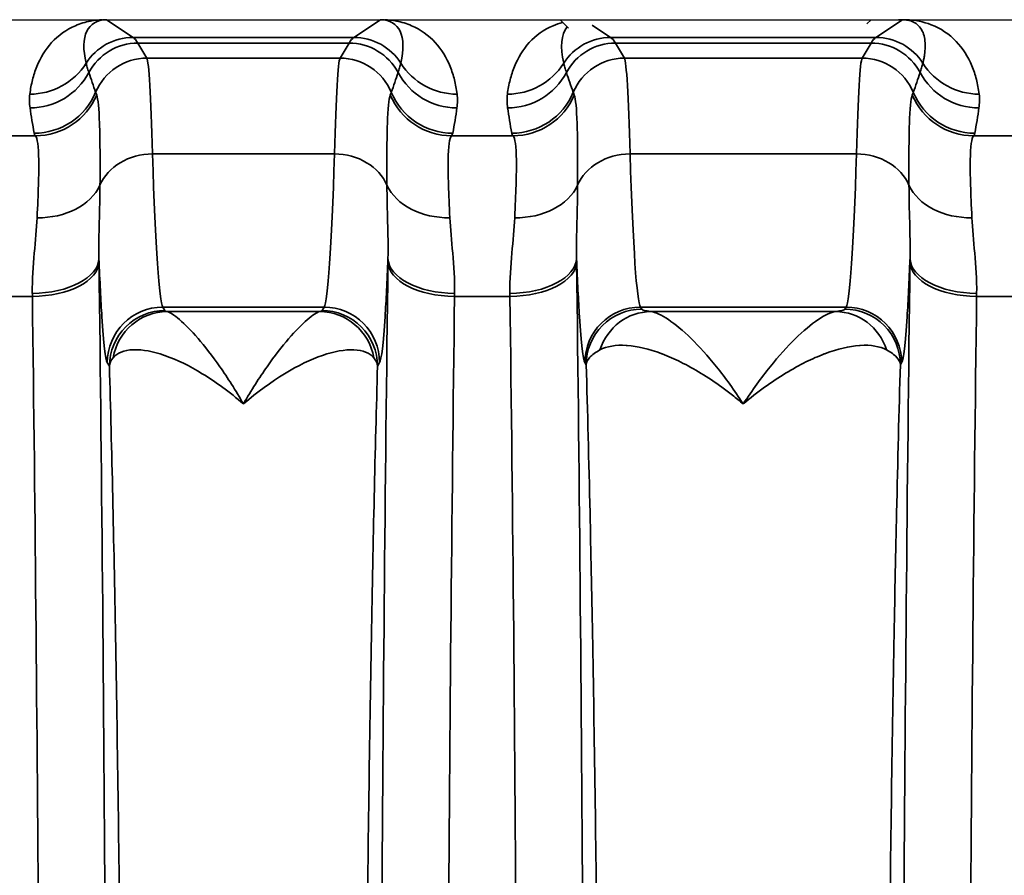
# Model space of a CAD drawing. Header units: millimetres. Extents: x 399 to 6233, y -1870 to 1602.
# Tile 226 of 256: x 6036 to 6045, y -509 to -502. Entities that reach past the tile are written whole.
import ezdxf

# ---------------------------------------------------------------- set-up
doc = ezdxf.new("R2010")
doc.units = ezdxf.units.MM
doc.layers.add('可見 (ISO)', color=7, linetype='Continuous', lineweight=25)
doc.layers.add('窄部可見 (ISO)', color=7, linetype='Continuous', lineweight=35)

msp = doc.modelspace()

# ---------------------------------------------------------------- linework, layer by layer
at = {"layer": '可見 (ISO)'}
for p, q in [((5989.7677, -501.6661), (6094.2677, -501.6661)), ((6040.6945, -501.7429), (6040.6177, -501.6661)), ((6043.3807, -501.7031), (6043.4177, -501.6661)), ((6036.9274, -502.3161), (6036.9274, -502.3161)), ((6038.6079, -502.3161), (6038.6079, -502.3161)), ((6041.227, -502.3078), (6041.227, -502.3078)), ((6041.2274, -502.3161), (6041.2274, -502.3161)), ((6043.3079, -502.3161), (6043.3079, -502.3161))]:
    msp.add_line(p, q, dxfattribs=at)
for points, knots in [([(6036.4986, -501.6661), (6036.5057, -501.6661), (6036.5129, -501.6661), (6036.5195, -501.6661), (6036.5252, -501.6661), (6036.5303, -501.6662), (6036.5348, -501.6662)], [0.00000000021, 0.00000000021, 0.00000000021, 0.00000000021, 0.00002113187, 0.00002113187, 0.00002113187, 0.0000394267, 0.0000394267, 0.0000394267, 0.0000394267]), ([(6039.0006, -501.6662), (6039.006, -501.6662), (6039.0125, -501.6661), (6039.0197, -501.6661), (6039.0252, -501.6661), (6039.031, -501.6661), (6039.0367, -501.6661)], [-0.00000491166, -0.00000491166, -0.00000491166, -0.00000491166, 0.00001772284, 0.00001772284, 0.00001772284, 0.00003506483, 0.00003506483, 0.00003506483, 0.00003506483]), ([(6043.7006, -501.6662), (6043.6961, -501.6662), (6043.6911, -501.6661), (6043.6854, -501.6661), (6043.6786, -501.6661), (6043.6711, -501.6661), (6043.6639, -501.6661)], [-0.00000491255, -0.00000491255, -0.00000491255, -0.00000491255, 0.00001325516, 0.00001325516, 0.00001325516, 0.00003527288, 0.00003527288, 0.00003527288, 0.00003527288])]:
    msp.add_open_spline(points, degree=3, knots=knots, dxfattribs=at)
at = {"layer": '窄部可見 (ISO)'}
for p, q in [((6036.5348, -501.6662), (6036.7733, -501.8253)), ((6038.762, -501.8253), (6039.0006, -501.6662)), ((6040.9061, -501.7138), (6041.0733, -501.8253)), ((6043.462, -501.8253), (6043.7006, -501.6662)), ((6036.7733, -501.8253), (6038.762, -501.8253)), ((6041.0733, -501.8253), (6043.462, -501.8253)), ((6038.7183, -501.8764), (6036.817, -501.8764)), ((6036.817, -501.8764), (6036.8982, -502.0119)), ((6038.6371, -502.0119), (6038.7183, -501.8764)), ((6043.4183, -501.8764), (6041.117, -501.8764)), ((6041.117, -501.8764), (6041.1982, -502.0119)), ((6043.3371, -502.0119), (6043.4183, -501.8764)), ((6036.8982, -502.0119), (6038.6371, -502.0119)), ((6041.1982, -502.0119), (6043.3371, -502.0119)), ((6041.2251, -502.2732), (6041.2251, -502.2732)), ((6035.6052, -502.711), (6035.8943, -502.711)), ((6039.641, -502.711), (6040.1943, -502.711)), ((6044.341, -502.711), (6044.8943, -502.711)), ((6036.9479, -502.8736), (6038.5874, -502.8736)), ((6041.2479, -502.8736), (6043.2874, -502.8736)), ((6035.8671, -504.1567), (6035.6655, -504.1567)), ((6040.1671, -504.1567), (6039.6682, -504.1567)), ((6044.8671, -504.1567), (6044.3682, -504.1567)), ((6038.4935, -504.2524), (6037.0418, -504.2524)), ((6037.0418, -504.2524), (6037.0604, -504.2835)), ((6037.0817, -504.2926), (6038.4536, -504.2926)), ((6038.4749, -504.2835), (6038.4935, -504.2524)), ((6041.3418, -504.2524), (6041.3529, -504.271)), ((6043.1935, -504.2524), (6041.3418, -504.2524)), ((6041.4358, -504.2926), (6043.0995, -504.2926)), ((6043.1824, -504.271), (6043.1935, -504.2524)), ((6036.5605, -504.7833), (6036.5419, -504.7521)), ((6038.9934, -504.7521), (6038.9748, -504.7833)), ((6040.853, -504.7707), (6040.8419, -504.7521)), ((6043.6934, -504.7521), (6043.6823, -504.7707)), ((6040.853, -504.7707), (6040.853, -504.7707))]:
    msp.add_line(p, q, dxfattribs=at)
for centre, major_axis, ratio, start_param, end_param in [((6037.0483, -502.5086), (-0.6415, 0.8024), 0.399262, 5.974018, 6.980681), ((6038.487, -502.5086), (0.6415, 0.8024), 0.399262, 5.585689, 6.592352), ((6041.3483, -502.5086), (-0.6415, 0.8024), 0.399262, 0.084334, 0.697496), ((6036.7733, -502.3252), (-0.2773, -0.416), 0.999683, 3.729704, 4.736367), ((6036.7442, -601.8589), (0, 100.0434), 0.020838, 6.248286, 6.269226), ((6038.7911, -601.8589), (0, 100.0434), 0.020838, 0.01396, 0.034899), ((6038.762, -502.3252), (0.2773, -0.416), 0.999683, 1.546818, 2.553481), ((6041.0733, -502.3252), (-0.2773, -0.416), 0.999683, 3.729704, 4.736367), ((6041.0442, -601.8589), (0, 100.0434), 0.020838, 6.248286, 6.269226), ((6043.4911, -601.8589), (0, 100.0434), 0.020838, 0.01396, 0.034899), ((6043.462, -502.3252), (-0.2773, 0.416), 0.999683, 4.688411, 5.695074), ((6036.817, -502.3761), (-0.4288, -0.2572), 0.999172, 4.17245, 5.254458), ((6038.7183, -502.3761), (0.4288, -0.2572), 0.999172, 1.028727, 2.110736), ((6041.117, -502.3761), (-0.4288, -0.2572), 0.999172, 4.17245, 5.254458), ((6043.4183, -502.3761), (-0.4288, 0.2572), 0.999172, 4.17032, 5.252328), ((6035.844, -501.7374), (-0.5953, 0.0753), 0.998245, 1.696485, 2.702846), ((6036.8982, -502.5116), (-0.4288, -0.2572), 0.999172, 4.17245, 5.347743), ((6036.9003, -506.1258), (-0.0054, 4.1169), 0.020515, 5.6231, 6.245118), ((6038.635, -506.1258), (0.0054, 4.1169), 0.020515, 0.038068, 0.660085), ((6038.6371, -502.5116), (0.4288, -0.2572), 0.999172, 0.935442, 2.110736), ((6039.6913, -501.7374), (0.5953, 0.0753), 0.998245, 3.58034, 4.5867), ((6040.144, -501.7374), (0.5953, -0.0753), 0.998245, 4.838078, 5.844438), ((6041.1982, -502.5116), (-0.4288, -0.2572), 0.999172, 4.17245, 5.347743), ((6041.2003, -506.1258), (-0.0054, 4.1169), 0.020515, 5.6231, 6.245118), ((6043.335, -506.1258), (0.0054, 4.1169), 0.020515, 0.038068, 0.660085), ((6043.3371, -502.5116), (-0.4288, 0.2572), 0.999172, 4.077035, 5.252328), ((6044.3913, -501.7374), (-0.5953, -0.0753), 0.998245, 0.438747, 1.445107), ((6035.846, -501.8607), (-0.5942, -0.0832), 0.998238, 1.431986, 2.513646), ((9164.2976, -499.1187), (-3128.2819, -0.8538), 0.045755, 0.015157, 0.016397), ((2911.2377, -499.1187), (3128.2819, -0.8538), 0.045755, 6.266788, 6.268029), ((6039.6893, -501.8607), (0.5942, -0.0832), 0.998238, 3.769539, 4.851199), ((6040.146, -501.8607), (0.5942, 0.0832), 0.998238, 4.573579, 5.655239), ((9168.5976, -499.1187), (-3128.2819, -0.8538), 0.045755, 0.015157, 0.016397), ((2915.9377, -499.1187), (3128.2819, -0.8538), 0.045755, 6.266788, 6.268029), ((6044.3893, -501.8607), (-0.5942, 0.0832), 0.998238, 0.627947, 1.709607), ((6035.8833, -502.0888), (-0.5898, -0.11), 0.998212, 1.386797, 2.56171), ((6035.8943, -502.112), (-0.4766, -0.3645), 0.997266, 0.919263, 2.088334), ((6039.4481, -510.1367), (-3.0142, 7.8269), 0.001618, 0.049009, 0.09405), ((6036.0873, -510.1367), (3.0142, 7.8269), 0.001618, 6.189135, 6.234176), ((6039.641, -502.112), (0.4766, -0.3645), 0.997266, 4.194851, 5.363923), ((6039.652, -502.0888), (0.5898, -0.11), 0.998212, 3.721475, 4.896388), ((6040.1833, -502.0888), (0.5898, 0.11), 0.998212, 4.52839, 5.703303), ((6040.1943, -502.112), (0.4766, 0.3645), 0.997266, 4.060855, 5.229927), ((6043.7481, -510.1367), (-3.0142, 7.8269), 0.001618, 0.049009, 0.09405), ((6040.7873, -510.1367), (3.0142, 7.8269), 0.001618, 6.189135, 6.234176), ((6044.341, -502.112), (-0.4766, 0.3645), 0.997266, 1.053258, 2.22233), ((6044.352, -502.0888), (-0.5898, 0.11), 0.998212, 0.579882, 1.754795), ((6036.6243, -503.1986), (0.5835, -1.8978), 0.300773, 4.221988, 4.348784), ((6038.911, -503.1986), (-0.5835, -1.8978), 0.300773, 1.934402, 2.061197), ((6040.9243, -503.1986), (0.5835, -1.8978), 0.300773, 4.221988, 4.348784), ((6043.611, -503.1986), (-0.5835, -1.8978), 0.300773, 1.934402, 2.061197), ((6047.5615, -502.6803), (-11.6789, 0), 0.058758, 0.010815, 0.044766), ((6027.9735, -502.6803), (11.6791, 0), 0.058758, 6.23842, 6.27237), ((6051.8615, -502.6803), (-11.6789, 0), 0.058758, 0.010815, 0.044766), ((6032.6735, -502.6803), (11.6791, 0), 0.058758, 6.23842, 6.27237), ((6036.9479, -503.2871), (-0.4998, -0.0154), 0.826915, 4.686911, 5.921542), ((6037.048, -496.254), (0, -8.0033), 0.022251, 5.686337, 6.248296), ((6038.4873, -496.254), (0, -8.0033), 0.022251, 0.034889, 0.596848), ((6038.5874, -503.2871), (0.4998, -0.0154), 0.826915, 0.361643, 1.596274), ((6041.2479, -503.2871), (-0.4998, -0.0154), 0.826915, 4.686911, 5.921542), ((6041.348, -496.254), (0, -8.0033), 0.022251, 5.686337, 6.248296), ((6043.1873, -496.254), (0, -8.0033), 0.022251, 0.034889, 0.596848), ((6043.2874, -503.2871), (0.4998, -0.0154), 0.826915, 0.361643, 1.596274), ((6035.9096, -502.9971), (0.5996, -0.0231), 0.752166, 4.741355, 5.976479), ((6039.6257, -502.9971), (-0.5996, -0.0231), 0.752166, 0.306707, 1.54183), ((6040.2096, -502.9971), (0.5996, -0.0231), 0.752166, 4.741355, 5.976479), ((6044.3257, -502.9971), (-0.5996, -0.0231), 0.752166, 0.306707, 1.54183), ((6035.8667, -503.8147), (0.5999, 0.0078), 0.525274, 4.705596, 6.258572), ((6035.8671, -503.8469), (0.6, 0.0076), 0.516344, 4.705867, 6.258728), ((6036.4185, -505.2371), (0.0075, -3.0102), 0.019461, 2.050823, 2.062924), ((6039.1168, -505.2371), (0.0075, 3.0102), 0.01946, 1.078674, 1.090775), ((6039.6682, -503.8469), (-0.6, 0.0076), 0.516344, 0.024457, 1.577318), ((6039.6686, -503.8147), (-0.5999, 0.0078), 0.525274, 0.024614, 1.577589), ((6040.1667, -503.8147), (0.5999, 0.0078), 0.525274, 4.705596, 6.258572), ((6040.1671, -503.8469), (0.6, 0.0076), 0.516344, 4.705867, 6.258728), ((6040.7185, -505.2371), (0.0075, -3.0102), 0.01946, 2.05082, 2.062921), ((6043.8168, -505.2371), (0.0075, 3.0102), 0.019461, 1.078669, 1.09077), ((6044.3682, -503.8469), (-0.6, 0.0076), 0.516344, 0.024457, 1.577318), ((6044.3686, -503.8147), (-0.5999, 0.0078), 0.525274, 0.024614, 1.577589), ((6035.8187, -505.3152), (0.0075, -2.5085), 0.023352, 2.050796, 2.062877), ((6039.7167, -505.3152), (0.0075, 2.5085), 0.023353, 1.078708, 1.090789), ((6040.1187, -505.3153), (0.0075, -2.5085), 0.023353, 2.050807, 2.062888), ((6044.4167, -505.3152), (0.0075, 2.5085), 0.023353, 1.078712, 1.090793), ((6040.1274, -517.0661), (0, -25), 0.02145, 4.169777, 4.712389), ((6037.0418, -504.7521), (-0.4288, -0.2572), 0.999172, 4.17245, 5.742515), ((6037.0817, -504.7923), (0.117, 0.4861), 0.989056, 0.238805, 1.634834), ((6038.4536, -504.7923), (-0.117, 0.4861), 0.989056, 4.648351, 6.04438), ((6038.4935, -504.7521), (0.4288, -0.2572), 0.999172, 0.54067, 2.110736), ((6041.3418, -504.7521), (-0.4288, -0.2572), 0.999172, 4.17245, 5.742515), ((6041.4358, -504.7923), (0.066, 0.4956), 0.966733, 0.136867, 1.385237), ((6043.0995, -504.7923), (-0.066, 0.4956), 0.966733, 4.897948, 6.146318), ((6043.1935, -504.7521), (-0.4288, 0.2572), 0.999172, 3.682263, 5.252328)]:
    msp.add_ellipse(centre, major_axis=major_axis, ratio=ratio, start_param=start_param, end_param=end_param, dxfattribs=at)
for points, knots in [([(6035.844, -502.3364), (6035.8469, -502.3135), (6035.8504, -502.2913), (6035.8544, -502.2699), (6035.8584, -502.2485), (6035.8629, -502.228), (6035.8681, -502.2077), (6035.8784, -502.1668), (6035.8914, -502.1266), (6035.9072, -502.0877), (6035.9396, -502.0081), (6035.9842, -501.9342), (6036.0406, -501.8722), (6036.1004, -501.8065), (6036.1735, -501.7544), (6036.2545, -501.7198), (6036.298, -501.7012), (6036.3437, -501.6875), (6036.3904, -501.6786), (6036.4261, -501.6717), (6036.4624, -501.6677), (6036.4986, -501.6661)], [5.2774615, 5.2774615, 5.2774615, 5.2774615, 5.3361469, 5.3361469, 5.3361469, 5.3948827, 5.3948827, 5.3948827, 5.5128985, 5.5128985, 5.5128985, 5.7541006, 5.7541006, 5.7541006, 6.0094082, 6.0094082, 6.0094082, 6.1463346, 6.1463346, 6.1463346, 6.2510171, 6.2510171, 6.2510171, 6.2510171]), ([(6039.0367, -501.6661), (6039.073, -501.6677), (6039.1092, -501.6717), (6039.1449, -501.6786), (6039.1916, -501.6875), (6039.2373, -501.7012), (6039.2808, -501.7198), (6039.3619, -501.7544), (6039.4349, -501.8065), (6039.4947, -501.8722), (6039.5511, -501.9342), (6039.5958, -502.0081), (6039.6281, -502.0877), (6039.6439, -502.1266), (6039.6569, -502.1668), (6039.6672, -502.2077), (6039.6724, -502.228), (6039.6769, -502.2485), (6039.6809, -502.2699), (6039.6849, -502.2913), (6039.6884, -502.3135), (6039.6913, -502.3364)], [3.1737609, 3.1737609, 3.1737609, 3.1737609, 3.2784434, 3.2784434, 3.2784434, 3.4153698, 3.4153698, 3.4153698, 3.6706773, 3.6706773, 3.6706773, 3.9118795, 3.9118795, 3.9118795, 4.0298953, 4.0298953, 4.0298953, 4.0886311, 4.0886311, 4.0886311, 4.1473165, 4.1473165, 4.1473165, 4.1473165]), ([(6040.144, -502.3364), (6040.1469, -502.3135), (6040.1504, -502.2913), (6040.1544, -502.2699), (6040.1584, -502.2485), (6040.1629, -502.228), (6040.1681, -502.2077), (6040.1784, -502.1668), (6040.1914, -502.1266), (6040.2072, -502.0877), (6040.2396, -502.0081), (6040.2842, -501.9342), (6040.3406, -501.8722), (6040.4004, -501.8065), (6040.4735, -501.7544), (6040.5545, -501.7198), (6040.5827, -501.7078), (6040.6117, -501.6978), (6040.6414, -501.6898)], [2.1358688, 2.1358688, 2.1358688, 2.1358688, 2.1945542, 2.1945542, 2.1945542, 2.25329, 2.25329, 2.25329, 2.3713058, 2.3713058, 2.3713058, 2.612508, 2.612508, 2.612508, 2.8678155, 2.8678155, 2.8678155, 2.9564391, 2.9564391, 2.9564391, 2.9564391]), ([(6043.8844, -502.058), (6043.8877, -502.0442), (6043.8905, -502.0308), (6043.893, -502.0178), (6043.8954, -502.005), (6043.8975, -501.9927), (6043.8992, -501.9807), (6043.9026, -501.9567), (6043.9048, -501.933), (6043.9053, -501.91), (6043.9064, -501.8633), (6043.9005, -501.8194), (6043.8857, -501.7826), (6043.87, -501.7436), (6043.8441, -501.7128), (6043.8109, -501.6934), (6043.7891, -501.6806), (6043.7647, -501.6726), (6043.7389, -501.6689), (6043.7327, -501.668), (6043.7265, -501.6673), (6043.7202, -501.6669), (6043.7138, -501.6664), (6043.7072, -501.6662), (6043.7006, -501.6662)], [5.277461, 5.277461, 5.277461, 5.277461, 5.338533, 5.338533, 5.338533, 5.399378, 5.399378, 5.399378, 5.520978, 5.520978, 5.520978, 5.768094, 5.768094, 5.768094, 6.030402, 6.030402, 6.030402, 6.202355, 6.202355, 6.202355, 6.24324, 6.24324, 6.24324, 6.284115, 6.284115, 6.284115, 6.284115]), ([(6043.7367, -501.6661), (6043.8126, -501.6694), (6043.8881, -501.6838), (6043.9591, -501.7111), (6044.0443, -501.7439), (6044.1217, -501.7955), (6044.1849, -501.8618), (6044.2445, -501.9244), (6044.2914, -501.9997), (6044.3252, -502.0806), (6044.3418, -502.1204), (6044.3553, -502.1615), (6044.366, -502.203), (6044.3714, -502.2238), (6044.3762, -502.2451), (6044.3804, -502.2673), (6044.3847, -502.2895), (6044.3883, -502.3126), (6044.3913, -502.3364)], [0.0321682, 0.0321682, 0.0321682, 0.0321682, 0.2510834, 0.2510834, 0.2510834, 0.514069, 0.514069, 0.514069, 0.7621142, 0.7621142, 0.7621142, 0.8839292, 0.8839292, 0.8839292, 0.9447637, 0.9447637, 0.9447637, 1.0057239, 1.0057239, 1.0057239, 1.0057239]), ([(6036.3509, -502.058), (6036.3536, -502.0695), (6036.3569, -502.0819), (6036.3609, -502.0952), (6036.3651, -502.1096), (6036.3701, -502.1252), (6036.3756, -502.1418)], [0, 0, 0, 0, 0.001000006, 0.001000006, 0.001000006, 0.00208995, 0.00208995, 0.00208995, 0.00208995]), ([(6039.1597, -502.1418), (6039.1647, -502.1266), (6039.1693, -502.1122), (6039.1734, -502.0988), (6039.1778, -502.0841), (6039.1815, -502.0705), (6039.1844, -502.058)], [0, 0, 0, 0, 0.001000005, 0.001000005, 0.001000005, 0.002089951, 0.002089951, 0.002089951, 0.002089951]), ([(6040.6509, -502.058), (6040.6536, -502.0695), (6040.6569, -502.0819), (6040.6609, -502.0952), (6040.6651, -502.1096), (6040.6701, -502.1252), (6040.6756, -502.1418)], [0, 0, 0, 0, 0.001000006, 0.001000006, 0.001000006, 0.00208995, 0.00208995, 0.00208995, 0.00208995]), ([(6043.8597, -502.1418), (6043.8647, -502.1266), (6043.8693, -502.1122), (6043.8734, -502.0988), (6043.8778, -502.0841), (6043.8815, -502.0705), (6043.8844, -502.058)], [0, 0, 0, 0, 0.001000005, 0.001000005, 0.001000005, 0.002089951, 0.002089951, 0.002089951, 0.002089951]), ([(6036.446, -502.3448), (6036.4583, -502.3782), (6036.467, -502.464), (6036.4765, -502.7389), (6036.4771, -502.9242), (6036.4759, -503.1553)], [0, 0, 0, 0, 0.001138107, 0.001138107, 0.002276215, 0.002276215, 0.002276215, 0.002276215]), ([(6039.0594, -503.1553), (6039.0582, -502.9241), (6039.0586, -502.7399), (6039.0633, -502.6023), (6039.0679, -502.4647), (6039.0768, -502.3783), (6039.0892, -502.3448)], [0, 0, 0, 0, 0.001125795, 0.001125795, 0.001125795, 0.00225159, 0.00225159, 0.00225159, 0.00225159]), ([(6040.746, -502.3448), (6040.7583, -502.3782), (6040.767, -502.464), (6040.7765, -502.7389), (6040.7771, -502.9242), (6040.7759, -503.1553)], [0, 0, 0, 0, 0.001138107, 0.001138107, 0.002276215, 0.002276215, 0.002276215, 0.002276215]), ([(6043.7594, -503.1553), (6043.7582, -502.9241), (6043.7586, -502.7399), (6043.7633, -502.6023), (6043.7679, -502.4647), (6043.7768, -502.3783), (6043.7892, -502.3448)], [0, 0, 0, 0, 0.001125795, 0.001125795, 0.001125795, 0.00225159, 0.00225159, 0.00225159, 0.00225159]), ([(6035.9096, -503.4486), (6035.9198, -503.2291), (6035.9264, -503.055), (6035.9245, -502.9292), (6035.9226, -502.8034), (6035.9123, -502.7306), (6035.8943, -502.711)], [0, 0, 0, 0, 0.000987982, 0.000987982, 0.000987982, 0.001975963, 0.001975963, 0.001975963, 0.001975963]), ([(6039.641, -502.711), (6039.623, -502.7306), (6039.6126, -502.8043), (6039.6108, -502.9304), (6039.6089, -503.0565), (6039.6156, -503.2291), (6039.6257, -503.4486)], [0, 0, 0, 0, 0.000987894, 0.000987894, 0.000987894, 0.001975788, 0.001975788, 0.001975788, 0.001975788]), ([(6040.2096, -503.4486), (6040.2198, -503.2291), (6040.2264, -503.055), (6040.2245, -502.9292), (6040.2226, -502.8034), (6040.2123, -502.7306), (6040.1943, -502.711)], [0, 0, 0, 0, 0.000987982, 0.000987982, 0.000987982, 0.001975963, 0.001975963, 0.001975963, 0.001975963]), ([(6044.341, -502.711), (6044.323, -502.7306), (6044.3126, -502.8043), (6044.3108, -502.9304), (6044.3089, -503.0565), (6044.3156, -503.2291), (6044.3257, -503.4486)], [0, 0, 0, 0, 0.000987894, 0.000987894, 0.000987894, 0.001975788, 0.001975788, 0.001975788, 0.001975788]), ([(6036.4759, -503.1553), (6036.4756, -503.2636), (6036.4726, -503.3738), (6036.4696, -503.4872), (6036.4668, -503.5931), (6036.464, -503.7017), (6036.4666, -503.8146)], [0, 0, 0, 0, 0.000535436, 0.000535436, 0.000535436, 0.001035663, 0.001035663, 0.001035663, 0.001035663]), ([(6039.0687, -503.8146), (6039.0713, -503.7017), (6039.0685, -503.5931), (6039.0657, -503.4872), (6039.0628, -503.3738), (6039.0597, -503.2636), (6039.0594, -503.1553)], [0.000000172, 0.000000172, 0.000000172, 0.000000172, 0.000500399, 0.000500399, 0.000500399, 0.001035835, 0.001035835, 0.001035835, 0.001035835]), ([(6040.7759, -503.1553), (6040.7756, -503.2636), (6040.7726, -503.3738), (6040.7696, -503.4872), (6040.7668, -503.5931), (6040.764, -503.7017), (6040.7666, -503.8146)], [0, 0, 0, 0, 0.000535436, 0.000535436, 0.000535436, 0.001035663, 0.001035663, 0.001035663, 0.001035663]), ([(6043.7687, -503.8146), (6043.7713, -503.7017), (6043.7685, -503.5931), (6043.7657, -503.4872), (6043.7628, -503.3738), (6043.7597, -503.2636), (6043.7594, -503.1553)], [0.000000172, 0.000000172, 0.000000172, 0.000000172, 0.000500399, 0.000500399, 0.000500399, 0.001035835, 0.001035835, 0.001035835, 0.001035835]), ([(6035.8667, -504.1299), (6035.8647, -504.0015), (6035.8741, -503.8809), (6035.8841, -503.7675), (6035.8942, -503.6541), (6035.905, -503.5478), (6035.9096, -503.4486)], [0, 0, 0, 0, 0.000446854, 0.000446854, 0.000446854, 0.000893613, 0.000893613, 0.000893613, 0.000893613]), ([(6039.6257, -503.4486), (6039.6303, -503.5478), (6039.6411, -503.6541), (6039.6512, -503.7675), (6039.6613, -503.8809), (6039.6706, -504.0015), (6039.6686, -504.1299)], [0, 0, 0, 0, 0.000446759, 0.000446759, 0.000446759, 0.000893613, 0.000893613, 0.000893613, 0.000893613]), ([(6040.1667, -504.1299), (6040.1647, -504.0015), (6040.1741, -503.8809), (6040.1841, -503.7675), (6040.1942, -503.6541), (6040.205, -503.5478), (6040.2096, -503.4486)], [0, 0, 0, 0, 0.000446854, 0.000446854, 0.000446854, 0.000893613, 0.000893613, 0.000893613, 0.000893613]), ([(6044.3257, -503.4486), (6044.3303, -503.5478), (6044.3411, -503.6541), (6044.3512, -503.7675), (6044.3613, -503.8809), (6044.3706, -504.0015), (6044.3686, -504.1299)], [0, 0, 0, 0, 0.000446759, 0.000446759, 0.000446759, 0.000893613, 0.000893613, 0.000893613, 0.000893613]), ([(6036.5419, -504.7521), (6036.5254, -504.7246), (6036.5087, -504.5846), (6036.4928, -504.3366), (6036.4837, -504.1956), (6036.475, -504.02), (6036.4666, -503.8147)], [4.7472956, 4.7472956, 4.7472956, 4.7472956, 5.0281051, 5.0281051, 5.0281051, 5.1877931, 5.1877931, 5.1877931, 5.1877931]), ([(6036.467, -503.8469), (6036.4921, -505.8296), (6036.5114, -507.9751), (6036.5244, -510.2055), (6036.5374, -512.436), (6036.544, -514.7509), (6036.544, -517.0661), (6036.544, -519.3812), (6036.5374, -521.6961), (6036.5244, -523.9266), (6036.5114, -526.1571), (6036.4921, -528.3026), (6036.467, -530.2852)], [2.598981, 2.598981, 2.598981, 2.598981, 2.870287, 2.870287, 2.870287, 3.141593, 3.141593, 3.141593, 3.412899, 3.412899, 3.412899, 3.684204, 3.684204, 3.684204, 3.684204]), ([(6038.9913, -517.0661), (6038.9913, -514.7508), (6038.9979, -512.436), (6039.0109, -510.2055), (6039.0239, -507.9751), (6039.0433, -505.8296), (6039.0683, -503.8469)], [0, 0, 0, 0, 0.2713059, 0.2713059, 0.2713059, 0.5426118, 0.5426118, 0.5426118, 0.5426118]), ([(6039.0687, -503.8147), (6039.0604, -504.02), (6039.0516, -504.1956), (6039.0425, -504.3366), (6039.0267, -504.5846), (6039.01, -504.7246), (6038.9934, -504.7521)], [4.2369849, 4.2369849, 4.2369849, 4.2369849, 4.3966729, 4.3966729, 4.3966729, 4.6774824, 4.6774824, 4.6774824, 4.6774824]), ([(6040.8419, -504.7521), (6040.8254, -504.7246), (6040.8087, -504.5846), (6040.7928, -504.3366), (6040.7837, -504.1956), (6040.775, -504.02), (6040.7666, -503.8147)], [4.7472956, 4.7472956, 4.7472956, 4.7472956, 5.0281051, 5.0281051, 5.0281051, 5.1877931, 5.1877931, 5.1877931, 5.1877931]), ([(6040.767, -503.8469), (6040.7921, -505.8296), (6040.8114, -507.9751), (6040.8244, -510.2055), (6040.8374, -512.436), (6040.844, -514.7509), (6040.844, -517.0661), (6040.844, -519.3812), (6040.8374, -521.6961), (6040.8244, -523.9266), (6040.8114, -526.1571), (6040.7921, -528.3026), (6040.767, -530.2852)], [2.598981, 2.598981, 2.598981, 2.598981, 2.870287, 2.870287, 2.870287, 3.141593, 3.141593, 3.141593, 3.412899, 3.412899, 3.412899, 3.684204, 3.684204, 3.684204, 3.684204]), ([(6043.7683, -530.2852), (6043.7433, -528.3026), (6043.7239, -526.1571), (6043.7109, -523.9266), (6043.6979, -521.6961), (6043.6913, -519.3812), (6043.6913, -517.0661), (6043.6913, -514.7509), (6043.6979, -512.436), (6043.7109, -510.2055), (6043.7239, -507.9751), (6043.7433, -505.8296), (6043.7683, -503.8469)], [2.598981, 2.598981, 2.598981, 2.598981, 2.870287, 2.870287, 2.870287, 3.141593, 3.141593, 3.141593, 3.412899, 3.412899, 3.412899, 3.684204, 3.684204, 3.684204, 3.684204]), ([(6043.7687, -503.8147), (6043.7604, -504.02), (6043.7516, -504.1956), (6043.7425, -504.3366), (6043.7267, -504.5846), (6043.71, -504.7246), (6043.6934, -504.7521)], [4.2369849, 4.2369849, 4.2369849, 4.2369849, 4.3966729, 4.3966729, 4.3966729, 4.6774824, 4.6774824, 4.6774824, 4.6774824]), ([(6035.8671, -529.9754), (6035.8922, -528.0392), (6035.9116, -525.944), (6035.9375, -521.5876), (6035.9442, -519.3269), (6035.9442, -514.8052), (6035.9375, -512.5445), (6035.9116, -508.1881), (6035.8922, -506.0929), (6035.8671, -504.1567)], [2.598981, 2.598981, 2.598981, 2.598981, 2.870287, 2.870287, 3.141593, 3.141593, 3.412899, 3.412899, 3.684204, 3.684204, 3.684204, 3.684204]), ([(6040.1671, -529.9754), (6040.1922, -528.0392), (6040.2116, -525.944), (6040.2375, -521.5876), (6040.2442, -519.3269), (6040.2442, -514.8052), (6040.2375, -512.5445), (6040.2116, -508.1881), (6040.1922, -506.0929), (6040.1671, -504.1567)], [2.598981, 2.598981, 2.598981, 2.598981, 2.870287, 2.870287, 3.141593, 3.141593, 3.412899, 3.412899, 3.684204, 3.684204, 3.684204, 3.684204]), ([(6044.3682, -504.1567), (6044.3431, -506.0929), (6044.3238, -508.1881), (6044.2978, -512.5445), (6044.2912, -514.8052), (6044.2912, -519.3269), (6044.2978, -521.5876), (6044.3238, -525.944), (6044.3431, -528.0392), (6044.3682, -529.9754)], [2.598981, 2.598981, 2.598981, 2.598981, 2.870287, 2.870287, 3.141593, 3.141593, 3.412899, 3.412899, 3.684204, 3.684204, 3.684204, 3.684204]), ([(6037.0604, -504.2835), (6036.9296, -504.2836), (6036.7996, -504.3375), (6036.7071, -504.43), (6036.6146, -504.5225), (6036.5607, -504.6525), (6036.5605, -504.7832)], [0, 0, 0, 0, 0.5, 0.5, 0.5, 1, 1, 1, 1]), ([(6037.0817, -504.2926), (6037.1048, -504.2993), (6037.1437, -504.324), (6037.1916, -504.3649), (6037.2396, -504.4058), (6037.2971, -504.4635), (6037.3587, -504.5346), (6037.4203, -504.6057), (6037.4864, -504.6904), (6037.5555, -504.789), (6037.6245, -504.8876), (6037.6969, -505.0009), (6037.7677, -505.1236)], [0, 0, 0, 0, 0.000572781, 0.000572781, 0.000572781, 0.001145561, 0.001145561, 0.001145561, 0.001718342, 0.001718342, 0.001718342, 0.002291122, 0.002291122, 0.002291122, 0.002291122]), ([(6037.7677, -505.1236), (6037.839, -504.9999), (6037.9108, -504.8876), (6037.9799, -504.789), (6038.048, -504.6918), (6038.1132, -504.608), (6038.174, -504.5376), (6038.2358, -504.466), (6038.2937, -504.4078), (6038.342, -504.3664), (6038.3907, -504.3245), (6038.4302, -504.2994), (6038.4536, -504.2926)], [-0.000011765, -0.000011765, -0.000011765, -0.000011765, 0.000565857, 0.000565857, 0.000565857, 0.001135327, 0.001135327, 0.001135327, 0.001714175, 0.001714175, 0.001714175, 0.002298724, 0.002298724, 0.002298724, 0.002298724]), ([(6038.4749, -504.2835), (6038.6057, -504.2836), (6038.7357, -504.3375), (6038.8282, -504.43), (6038.9208, -504.5225), (6038.9747, -504.6525), (6038.9748, -504.7833)], [0, 0, 0, 0, 0.5, 0.5, 0.5, 1, 1, 1, 1]), ([(6041.3529, -504.271), (6041.2221, -504.2711), (6041.0921, -504.325), (6040.9996, -504.4175), (6040.907, -504.51), (6040.8532, -504.6399), (6040.853, -504.7707)], [0, 0, 0, 0, 0.5, 0.5, 0.5, 1, 1, 1, 1]), ([(6041.4358, -504.2926), (6041.4779, -504.2994), (6041.5318, -504.3242), (6041.5933, -504.3651), (6041.6548, -504.406), (6041.7246, -504.4639), (6041.7975, -504.5352), (6041.8705, -504.6066), (6041.947, -504.6913), (6042.0258, -504.7894), (6042.1046, -504.8875), (6042.1871, -505.001), (6042.2677, -505.1236)], [0, 0, 0, 0, 0.000584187, 0.000584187, 0.000584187, 0.001168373, 0.001168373, 0.001168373, 0.00175256, 0.00175256, 0.00175256, 0.002336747, 0.002336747, 0.002336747, 0.002336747]), ([(6042.2677, -505.1236), (6042.3491, -504.9998), (6042.4307, -504.8875), (6042.5096, -504.7893), (6042.5874, -504.6925), (6042.6629, -504.6088), (6042.735, -504.538), (6042.8081, -504.4662), (6042.8782, -504.4078), (6042.9399, -504.3665), (6043.0022, -504.3247), (6043.0569, -504.2994), (6043.0995, -504.2926)], [-0.000011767, -0.000011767, -0.000011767, -0.000011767, 0.000578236, 0.000578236, 0.000578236, 0.001160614, 0.001160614, 0.001160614, 0.001751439, 0.001751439, 0.001751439, 0.002348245, 0.002348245, 0.002348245, 0.002348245]), ([(6043.6823, -504.7707), (6043.6822, -504.6399), (6043.6283, -504.51), (6043.5358, -504.4175), (6043.4432, -504.325), (6043.3132, -504.2711), (6043.1824, -504.271)], [0, 0, 0, 0, 0.5, 0.5, 0.5, 1, 1, 1, 1]), ([(6037.7677, -505.1236), (6037.7051, -505.0699), (6037.6425, -505.0203), (6037.5806, -504.9749), (6037.5186, -504.9296), (6037.4573, -504.8885), (6037.3973, -504.8519), (6037.2811, -504.7812), (6037.1704, -504.7274), (6037.0669, -504.6907), (6037.0635, -504.6895), (6037.06, -504.6882), (6037.0565, -504.687), (6036.9537, -504.6516), (6036.8593, -504.6342), (6036.7815, -504.6361), (6036.7788, -504.6361), (6036.776, -504.6362), (6036.7733, -504.6363), (6036.6939, -504.6397), (6036.631, -504.6635), (6036.5944, -504.7079)], [-0.000011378, -0.000011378, -0.000011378, -0.000011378, 0.000287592, 0.000287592, 0.000287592, 0.000586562, 0.000586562, 0.000586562, 0.001165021, 0.001165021, 0.001165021, 0.001184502, 0.001184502, 0.001184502, 0.001762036, 0.001762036, 0.001762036, 0.001782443, 0.001782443, 0.001782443, 0.002380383, 0.002380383, 0.002380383, 0.002380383]), ([(6038.9409, -504.7079), (6038.8678, -504.6192), (6038.6905, -504.6142), (6038.4798, -504.6867), (6038.2691, -504.7592), (6038.0178, -504.9092), (6037.7677, -505.1236)], [0, 0, 0, 0, 0.00119489, 0.00119489, 0.00119489, 0.002389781, 0.002389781, 0.002389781, 0.002389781]), ([(6040.9771, -504.6382), (6040.9372, -504.6596), (6040.9077, -504.6814), (6040.867, -504.7255), (6040.8556, -504.7482), (6040.853, -504.7707)], [0, 0, 0, 0, 0.0003786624, 0.0003786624, 0.0007573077, 0.0007573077, 0.0007573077, 0.0007573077]), ([(6042.2677, -505.1236), (6042.2356, -505.0968), (6042.2035, -505.071), (6042.1715, -505.0461), (6042.1396, -505.0213), (6042.1076, -504.9973), (6042.0758, -504.9743), (6042.0123, -504.9284), (6041.9493, -504.8864), (6041.8874, -504.8486), (6041.8256, -504.8108), (6041.7647, -504.777), (6041.7049, -504.7474), (6041.6484, -504.7193), (6041.5929, -504.6949), (6041.5387, -504.6742), (6041.5355, -504.673), (6041.5324, -504.6718), (6041.5293, -504.6706), (6041.4179, -504.6289), (6041.3135, -504.6042), (6041.2219, -504.5977), (6041.2194, -504.5975), (6041.2168, -504.5974), (6041.2143, -504.5972), (6041.1209, -504.5915), (6041.04, -504.6044), (6040.9771, -504.6382)], [-0.000011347, -0.000011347, -0.000011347, -0.000011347, 0.000139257, 0.000139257, 0.000139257, 0.000289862, 0.000289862, 0.000289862, 0.000591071, 0.000591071, 0.000591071, 0.00089228, 0.00089228, 0.00089228, 0.001176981, 0.001176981, 0.001176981, 0.001193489, 0.001193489, 0.001193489, 0.001779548, 0.001779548, 0.001779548, 0.001795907, 0.001795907, 0.001795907, 0.002398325, 0.002398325, 0.002398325, 0.002398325]), ([(6043.5583, -504.6382), (6043.4953, -504.6044), (6043.4144, -504.5915), (6043.3211, -504.5972), (6043.3185, -504.5974), (6043.3159, -504.5975), (6043.3134, -504.5977), (6043.2219, -504.6042), (6043.1171, -504.6291), (6043.0069, -504.6703), (6043.0035, -504.6716), (6043.0001, -504.6729), (6042.9966, -504.6742), (6042.9432, -504.6946), (6042.8884, -504.7187), (6042.8322, -504.7465), (6042.7725, -504.7761), (6042.7113, -504.8099), (6042.6488, -504.848), (6042.5864, -504.8862), (6042.5232, -504.9283), (6042.4595, -504.9743), (6042.3957, -505.0204), (6042.3307, -505.071), (6042.2677, -505.1236)], [0, 0, 0, 0, 0.000592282, 0.000592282, 0.000592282, 0.000608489, 0.000608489, 0.000608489, 0.001184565, 0.001184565, 0.001184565, 0.00120247, 0.00120247, 0.00120247, 0.001480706, 0.001480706, 0.001480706, 0.001776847, 0.001776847, 0.001776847, 0.002072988, 0.002072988, 0.002072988, 0.002369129, 0.002369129, 0.002369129, 0.002369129]), ([(6043.6823, -504.7707), (6043.6797, -504.7482), (6043.6683, -504.7255), (6043.6276, -504.6814), (6043.5982, -504.6596), (6043.5583, -504.6382)], [-0.000000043, -0.000000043, -0.000000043, -0.000000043, 0.0003786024, 0.0003786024, 0.0007572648, 0.0007572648, 0.0007572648, 0.0007572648]), ([(6038.9748, -504.7833), (6038.9746, -504.7831), (6038.9745, -504.7803), (6038.9743, -504.7789), (6038.9741, -504.7774), (6038.9739, -504.7758), (6038.9736, -504.7742), (6038.973, -504.771), (6038.9723, -504.7679), (6038.9715, -504.7647), (6038.9699, -504.7584), (6038.9676, -504.7521), (6038.9648, -504.7458), (6038.9592, -504.7331), (6038.9513, -504.7205), (6038.9409, -504.7079)], [-0.00000006, -0.00000006, -0.00000006, -0.00000006, 0.0000185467, 0.0000185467, 0.0000185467, 0.0000394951, 0.0000394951, 0.0000394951, 0.0000814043, 0.0000814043, 0.0000814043, 0.0001653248, 0.0001653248, 0.0001653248, 0.0003340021, 0.0003340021, 0.0003340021, 0.0003340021]), ([(6036.5605, -529.3489), (6036.5711, -528.9805), (6036.5813, -528.5809), (6036.5906, -528.1712), (6036.5996, -527.7753), (6036.6081, -527.3499), (6036.6161, -526.9054), (6036.6242, -526.4531), (6036.6317, -525.9783), (6036.6387, -525.481), (6036.6456, -524.9836), (6036.6521, -524.4586), (6036.6577, -523.9303), (6036.6605, -523.6684), (6036.6631, -523.4031), (6036.6656, -523.1345), (6036.6681, -522.8613), (6036.6704, -522.5845), (6036.6726, -522.3043), (6036.6769, -521.7486), (6036.6805, -521.1782), (6036.6834, -520.5962), (6036.6893, -519.4323), (6036.6922, -518.2549), (6036.6922, -517.0661), (6036.6922, -515.8771), (6036.6893, -514.7004), (6036.6834, -513.5359), (6036.679, -512.6599), (6036.6731, -511.8129), (6036.6656, -510.9976), (6036.6631, -510.7291), (6036.6605, -510.4638), (6036.6577, -510.2019), (6036.6521, -509.6733), (6036.6456, -509.1484), (6036.6387, -508.6512), (6036.6317, -508.1539), (6036.6242, -507.6791), (6036.6161, -507.2268), (6036.6081, -506.7822), (6036.5996, -506.3568), (6036.5906, -505.9609), (6036.5813, -505.5512), (6036.5711, -505.1516), (6036.5605, -504.7832)], [0.0294093, 0.0294093, 0.0294093, 0.0294093, 0.089244, 0.089244, 0.089244, 0.1470574, 0.1470574, 0.1470574, 0.2058814, 0.2058814, 0.2058814, 0.2647055, 0.2647055, 0.2647055, 0.2938656, 0.2938656, 0.2938656, 0.3235296, 0.3235296, 0.3235296, 0.3823536, 0.3823536, 0.3823536, 0.5, 0.5, 0.5, 0.6176498, 0.6176498, 0.6176498, 0.7061501, 0.7061501, 0.7061501, 0.735298, 0.735298, 0.735298, 0.794122, 0.794122, 0.794122, 0.8529461, 0.8529461, 0.8529461, 0.9107639, 0.9107639, 0.9107639, 0.9705942, 0.9705942, 0.9705942, 0.9705942]), ([(6038.9748, -504.7833), (6038.9642, -505.1516), (6038.954, -505.5512), (6038.9447, -505.9609), (6038.9357, -506.3568), (6038.9272, -506.7822), (6038.9192, -507.2267), (6038.9111, -507.679), (6038.9036, -508.1538), (6038.8966, -508.6512), (6038.8897, -509.1485), (6038.8833, -509.6735), (6038.8776, -510.2018), (6038.8748, -510.4637), (6038.8722, -510.729), (6038.8697, -510.9976), (6038.8672, -511.2708), (6038.8649, -511.5476), (6038.8627, -511.8278), (6038.8584, -512.3835), (6038.8548, -512.9539), (6038.8519, -513.5359), (6038.8461, -514.6998), (6038.8431, -515.8772), (6038.8431, -517.0661), (6038.8431, -518.255), (6038.8461, -519.4317), (6038.8519, -520.5962), (6038.8563, -521.4722), (6038.8623, -522.3192), (6038.8697, -523.1345), (6038.8722, -523.4031), (6038.8748, -523.6683), (6038.8776, -523.9302), (6038.8833, -524.4588), (6038.8897, -524.9837), (6038.8966, -525.481), (6038.9036, -525.9782), (6038.9111, -526.453), (6038.9192, -526.9053), (6038.9272, -527.3499), (6038.9357, -527.7753), (6038.9447, -528.1712), (6038.954, -528.5809), (6038.9642, -528.9805), (6038.9748, -529.3489)], [0.0294093, 0.0294093, 0.0294093, 0.0294093, 0.089244, 0.089244, 0.089244, 0.1470574, 0.1470574, 0.1470574, 0.2058814, 0.2058814, 0.2058814, 0.2647055, 0.2647055, 0.2647055, 0.2938656, 0.2938656, 0.2938656, 0.3235296, 0.3235296, 0.3235296, 0.3823536, 0.3823536, 0.3823536, 0.5, 0.5, 0.5, 0.6176498, 0.6176498, 0.6176498, 0.7061501, 0.7061501, 0.7061501, 0.735298, 0.735298, 0.735298, 0.794122, 0.794122, 0.794122, 0.8529461, 0.8529461, 0.8529461, 0.9107639, 0.9107639, 0.9107639, 0.9705942, 0.9705942, 0.9705942, 0.9705942]), ([(6040.853, -529.3614), (6040.8653, -528.9493), (6040.8772, -528.4926), (6040.8877, -528.0269), (6040.8955, -527.6824), (6040.903, -527.3148), (6040.9101, -526.9307), (6040.9184, -526.4791), (6040.9261, -526.0043), (6040.9333, -525.5063), (6040.9404, -525.0082), (6040.947, -524.4815), (6040.9527, -523.9528), (6040.956, -523.6583), (6040.959, -523.3593), (6040.9617, -523.056), (6040.9689, -522.2706), (6040.9747, -521.4547), (6040.979, -520.6117), (6040.985, -519.4432), (6040.988, -518.2607), (6040.988, -517.0661), (6040.988, -515.8714), (6040.985, -514.6895), (6040.979, -513.5204), (6040.9747, -512.6769), (6040.9689, -511.8615), (6040.9617, -511.0761), (6040.959, -510.7729), (6040.956, -510.474), (6040.9527, -510.1794), (6040.947, -509.6505), (6040.9404, -509.1239), (6040.9333, -508.6259), (6040.9261, -508.1278), (6040.9184, -507.653), (6040.9101, -507.2014), (6040.903, -506.8173), (6040.8955, -506.4497), (6040.8877, -506.1052), (6040.8772, -505.6395), (6040.8653, -505.1829), (6040.853, -504.7707)], [0.0300641, 0.0300641, 0.0300641, 0.0300641, 0.0975901, 0.0975901, 0.0975901, 0.1475485, 0.1475485, 0.1475485, 0.2062907, 0.2062907, 0.2062907, 0.265033, 0.265033, 0.265033, 0.2977638, 0.2977638, 0.2977638, 0.3825174, 0.3825174, 0.3825174, 0.5, 0.5, 0.5, 0.6174862, 0.6174862, 0.6174862, 0.7022467, 0.7022467, 0.7022467, 0.7349706, 0.7349706, 0.7349706, 0.7937128, 0.7937128, 0.7937128, 0.852455, 0.852455, 0.852455, 0.9024183, 0.9024183, 0.9024183, 0.9699394, 0.9699394, 0.9699394, 0.9699394]), ([(6043.6823, -504.7707), (6043.67, -505.1829), (6043.6581, -505.6395), (6043.6476, -506.1052), (6043.6398, -506.4497), (6043.6323, -506.8173), (6043.6252, -507.2014), (6043.6169, -507.653), (6043.6092, -508.1278), (6043.6021, -508.6259), (6043.5949, -509.1239), (6043.5883, -509.6506), (6043.5826, -510.1793), (6043.5794, -510.4738), (6043.5764, -510.7728), (6043.5736, -511.0761), (6043.5664, -511.8615), (6043.5606, -512.6774), (6043.5563, -513.5204), (6043.5503, -514.6889), (6043.5473, -515.8714), (6043.5473, -517.0661), (6043.5473, -518.2607), (6043.5503, -519.4426), (6043.5563, -520.6117), (6043.5606, -521.4552), (6043.5664, -522.2706), (6043.5736, -523.056), (6043.5764, -523.3592), (6043.5794, -523.6581), (6043.5826, -523.9527), (6043.5883, -524.4816), (6043.5949, -525.0082), (6043.6021, -525.5063), (6043.6092, -526.0043), (6043.6169, -526.4791), (6043.6252, -526.9307), (6043.6323, -527.3148), (6043.6398, -527.6824), (6043.6476, -528.0269), (6043.6581, -528.4926), (6043.67, -528.9492), (6043.6823, -529.3614)], [0.0300641, 0.0300641, 0.0300641, 0.0300641, 0.0975901, 0.0975901, 0.0975901, 0.1475485, 0.1475485, 0.1475485, 0.2062907, 0.2062907, 0.2062907, 0.265033, 0.265033, 0.265033, 0.2977638, 0.2977638, 0.2977638, 0.3825174, 0.3825174, 0.3825174, 0.5, 0.5, 0.5, 0.6174862, 0.6174862, 0.6174862, 0.7022467, 0.7022467, 0.7022467, 0.7349706, 0.7349706, 0.7349706, 0.7937128, 0.7937128, 0.7937128, 0.852455, 0.852455, 0.852455, 0.9024183, 0.9024183, 0.9024183, 0.9699394, 0.9699394, 0.9699394, 0.9699394])]:
    msp.add_open_spline(points, degree=3, knots=knots, dxfattribs=at)
for points in [[(6035.846, -502.4596), (6035.8402, -502.4185), (6035.8388, -502.3775), (6035.844, -502.3364)], [(6039.6913, -502.3364), (6039.6965, -502.3775), (6039.6951, -502.4185), (6039.6893, -502.4596)], [(6040.146, -502.4596), (6040.1402, -502.4185), (6040.1388, -502.3775), (6040.144, -502.3364)], [(6044.3913, -502.3364), (6044.3965, -502.3775), (6044.3951, -502.4185), (6044.3893, -502.4596)], [(6037.0604, -504.2835), (6037.0623, -504.2866), (6037.0691, -504.2896), (6037.0817, -504.2926)], [(6038.4536, -504.2926), (6038.4662, -504.2896), (6038.4731, -504.2866), (6038.4749, -504.2835)], [(6041.3529, -504.271), (6041.3573, -504.2783), (6041.3825, -504.2855), (6041.4358, -504.2926)], [(6043.0995, -504.2926), (6043.1528, -504.2855), (6043.178, -504.2783), (6043.1824, -504.271)], [(6036.5944, -504.7079), (6036.5739, -504.7327), (6036.5628, -504.7579), (6036.5605, -504.7832)]]:
    msp.add_open_spline(points, degree=3, dxfattribs=at)

doc.saveas('drawing.dxf')
